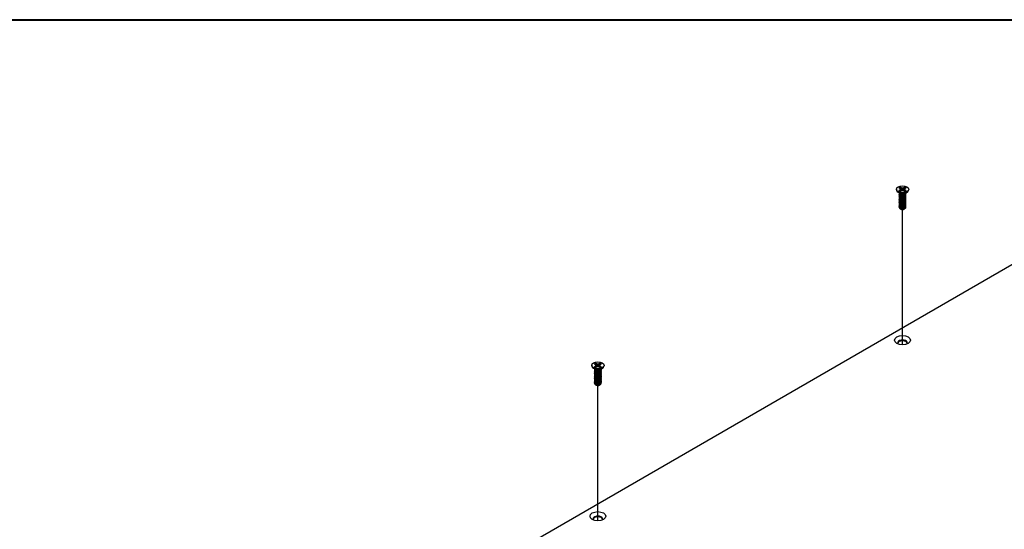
# Model space of a CAD drawing. Header units: millimetres. Extents: x 56 to 1798, y 64 to 1375.
# Tile 66 of 71: x 1148 to 1473, y 1207 to 1375. Entities that reach past the tile are written whole.
import ezdxf

# ---------------------------------------------------------------- set-up
doc = ezdxf.new("R2010")
doc.units = ezdxf.units.MM
doc.header["$LTSCALE"] = 6.666667
for name, color, linetype, lineweight in [('Border (ANSI)', 7, 'Continuous', 40), ('Tweak Trail (ANSI)', 7, 'Continuous', 25), ('Visible (ANSI)', 7, 'Continuous', 25)]:
    doc.layers.add(name, color=color, linetype=linetype, lineweight=lineweight)

# ---------------------------------------------------------------- blocks, each defined once
blk = doc.blocks.new('Borders Default Border')
at = {"layer": 'Border (ANSI)', "flags": 128}
blk.add_lwpolyline([(9.652, 9.652), (9.652, 206.248), (269.748, 206.248), (269.748, 9.652), (9.652, 9.652)], dxfattribs=at)

msp = doc.modelspace()

# ---------------------------------------------------------------- linework, layer by layer
at = {"layer": 'Tweak Trail (ANSI)'}
for p, q in [((1439.6202, 1267.7709), (1439.6202, 1312.3874)), ((1339.0413, 1209.7016), (1339.0413, 1254.3182))]:
    msp.add_line(p, q, dxfattribs=at)
at = {"layer": 'Visible (ANSI)'}
for p, q in [((1437.5896, 1319.0461), (1437.5896, 1318.9316)), ((1438.724, 1317.688), (1438.0188, 1318.2105)), ((1438.4237, 1319.5033), (1438.8196, 1319.2747)), ((1438.8196, 1318.8176), (1438.4237, 1318.589)), ((1438.4837, 1317.6469), (1438.4837, 1317.6987)), ((1438.4837, 1317.2321), (1438.4837, 1317.2839)), ((1438.4837, 1316.8173), (1438.4837, 1316.8692)), ((1438.9198, 1317.4106), (1438.817, 1317.47)), ((1438.8196, 1319.2747), (1438.9835, 1319.0461)), ((1438.9835, 1319.0461), (1438.8196, 1318.8176)), ((1438.8587, 1318.3712), (1438.8196, 1318.8176)), ((1439.2257, 1319.5092), (1438.8298, 1319.7378)), ((1438.8298, 1318.3545), (1439.2257, 1318.5831)), ((1439.0491, 1318.4811), (1438.9835, 1319.0461)), ((1439.1883, 1318.8597), (1439.2257, 1319.5092)), ((1439.6216, 1319.4145), (1439.2257, 1319.5092)), ((1439.2257, 1318.5831), (1439.6216, 1318.6778)), ((1440.0175, 1319.5092), (1439.6216, 1319.4145)), ((1439.6216, 1318.6778), (1439.6216, 1319.4145)), ((1439.6216, 1318.6778), (1440.0175, 1318.5831)), ((1440.4134, 1319.7378), (1440.0175, 1319.5092)), ((1440.0549, 1318.8597), (1440.0175, 1319.5092)), ((1440.0175, 1318.5831), (1440.4134, 1318.3545)), ((1440.1941, 1318.4811), (1440.2597, 1319.0461)), ((1440.2597, 1319.0461), (1440.4236, 1319.2747)), ((1440.4236, 1318.8176), (1440.2597, 1319.0461)), ((1440.3812, 1317.444), (1440.4262, 1317.47)), ((1440.3845, 1318.3712), (1440.4236, 1318.8176)), ((1440.4236, 1319.2747), (1440.8195, 1319.5033)), ((1440.8195, 1318.589), (1440.4236, 1318.8176)), ((1440.5192, 1317.688), (1441.2244, 1318.2105)), ((1440.7595, 1317.8543), (1440.7595, 1317.8661)), ((1440.7595, 1317.4395), (1440.7595, 1317.4913)), ((1440.7595, 1317.0247), (1440.7595, 1317.0766)), ((1440.7595, 1316.6099), (1440.7595, 1316.6618)), ((1441.6536, 1319.0461), (1441.6536, 1318.9316)), ((1438.4837, 1316.4025), (1438.4837, 1316.4544)), ((1438.4837, 1315.9878), (1438.4837, 1316.0396)), ((1438.4837, 1315.573), (1438.4837, 1315.6248)), ((1438.4837, 1315.1582), (1438.4837, 1315.21)), ((1438.4837, 1314.7434), (1438.4837, 1314.7953)), ((1438.4837, 1314.3286), (1438.4837, 1314.3805)), ((1438.4837, 1313.9139), (1438.4837, 1313.9657)), ((1438.4837, 1313.4991), (1438.4837, 1313.5509)), ((1440.7595, 1316.1951), (1440.7595, 1316.247)), ((1440.7595, 1315.7804), (1440.7595, 1315.8322)), ((1440.7595, 1315.3656), (1440.7595, 1315.4174)), ((1440.7595, 1314.9508), (1440.7595, 1315.0027)), ((1440.7595, 1314.536), (1440.7595, 1314.5879)), ((1440.7595, 1314.1212), (1440.7595, 1314.1731)), ((1440.7595, 1313.7065), (1440.7595, 1313.7583)), ((1438.4837, 1313.1355), (1438.4837, 1313.1361)), ((1439.0864, 1312.5154), (1439.0192, 1312.5542)), ((1440.1568, 1312.5154), (1440.2818, 1312.5876)), ((1440.7595, 1313.2917), (1440.7595, 1313.3435)), ((1186.1844, 1127.0651), (1484.7743, 1299.4561)), ((1337.8448, 1261.434), (1338.2407, 1261.2055)), ((1338.6468, 1261.44), (1338.251, 1261.6685)), ((1338.6094, 1260.7905), (1338.6468, 1261.44)), ((1339.0427, 1261.3453), (1338.6468, 1261.44)), ((1339.4386, 1261.44), (1339.0427, 1261.3453)), ((1339.8345, 1261.6685), (1339.4386, 1261.44)), ((1339.4761, 1260.7905), (1339.4386, 1261.44)), ((1339.8448, 1261.2055), (1340.2407, 1261.434)), ((1337.0107, 1260.9769), (1337.0107, 1260.8624)), ((1338.1452, 1259.6188), (1337.4399, 1260.1413)), ((1338.2407, 1260.7483), (1337.8448, 1260.5198)), ((1337.9048, 1259.5776), (1337.9048, 1259.6295)), ((1337.9048, 1259.1629), (1337.9048, 1259.2147)), ((1337.9048, 1258.7481), (1337.9048, 1258.7999)), ((1337.9048, 1258.3333), (1337.9048, 1258.3851)), ((1338.3409, 1259.3414), (1338.2381, 1259.4007)), ((1338.2407, 1261.2055), (1338.4047, 1260.9769)), ((1338.4047, 1260.9769), (1338.2407, 1260.7483)), ((1338.2799, 1260.302), (1338.2407, 1260.7483)), ((1338.251, 1260.2853), (1338.6468, 1260.5139)), ((1338.4702, 1260.4119), (1338.4047, 1260.9769)), ((1338.6468, 1260.5139), (1339.0427, 1260.6085)), ((1339.0427, 1260.6085), (1339.0427, 1261.3453)), ((1339.0427, 1260.6085), (1339.4386, 1260.5139)), ((1339.4386, 1260.5139), (1339.8345, 1260.2853)), ((1339.6153, 1260.4119), (1339.6808, 1260.9769)), ((1339.6808, 1260.9769), (1339.8448, 1261.2055)), ((1339.8448, 1260.7483), (1339.6808, 1260.9769)), ((1339.8023, 1259.3747), (1339.8474, 1259.4007)), ((1339.8056, 1260.302), (1339.8448, 1260.7483)), ((1340.2407, 1260.5198), (1339.8448, 1260.7483)), ((1339.9403, 1259.6188), (1340.6455, 1260.1413)), ((1340.1807, 1259.785), (1340.1807, 1259.7969)), ((1340.1807, 1259.3702), (1340.1807, 1259.4221)), ((1340.1807, 1258.9555), (1340.1807, 1259.0073)), ((1340.1807, 1258.5407), (1340.1807, 1258.5925)), ((1340.1807, 1258.1259), (1340.1807, 1258.1778)), ((1341.0747, 1260.9769), (1341.0747, 1260.8624)), ((1337.9048, 1257.9185), (1337.9048, 1257.9704)), ((1337.9048, 1257.5037), (1337.9048, 1257.5556)), ((1337.9048, 1257.089), (1337.9048, 1257.1408)), ((1337.9048, 1256.6742), (1337.9048, 1256.726)), ((1337.9048, 1256.2594), (1337.9048, 1256.3112)), ((1337.9048, 1255.8446), (1337.9048, 1255.8965)), ((1337.9048, 1255.4298), (1337.9048, 1255.4817)), ((1337.9048, 1255.0663), (1337.9048, 1255.0669)), ((1340.1807, 1257.7111), (1340.1807, 1257.763)), ((1340.1807, 1257.2963), (1340.1807, 1257.3482)), ((1340.1807, 1256.8816), (1340.1807, 1256.9334)), ((1340.1807, 1256.4668), (1340.1807, 1256.5186)), ((1340.1807, 1256.052), (1340.1807, 1256.1039)), ((1340.1807, 1255.6372), (1340.1807, 1255.6891)), ((1340.1807, 1255.2224), (1340.1807, 1255.2743)), ((1338.5075, 1254.4462), (1338.4403, 1254.485)), ((1339.578, 1254.4462), (1339.7029, 1254.5183))]:
    msp.add_line(p, q, dxfattribs=at)
for centre, major_axis in [((1439.6216, 1319.0461), (-2.032, 0)), ((1439.6216, 1269.2725), (2.601, 0)), ((1339.0427, 1260.9769), (-2.032, 0)), ((1339.0427, 1211.2033), (2.601, 0))]:
    msp.add_ellipse(centre, major_axis=major_axis, ratio=0.57735027, dxfattribs=at)
for centre, major_axis, start_param, end_param in [((1439.6216, 1318.9316), (2.032, 0), 3.14159265, 6.28318531), ((1439.6216, 1319.0461), (-1.4359, 0), 5.29642922, 5.69914506), ((1439.6216, 1319.0461), (1.4359, 0), 3.7256329, 4.12834874), ((1439.6216, 1317.9345), (-1.1379, 0), 0.11253944, 3.02905321), ((1439.6216, 1318.9324), (1.3986, 0), 2.15828086, 2.46214233), ((1439.6216, 1318.0918), (-1.1379, 0), 0.66197837, 2.47961428), ((1439.6216, 1318.9324), (1.3986, 0), 0.67945032, 0.98331179), ((1439.6216, 1319.0461), (-1.4359, 0), 3.7256329, 4.12834874), ((1439.6216, 1319.0461), (1.4359, 0), 5.29642922, 5.69914506), ((1439.6216, 1313.1355), (-1.1379, 0), 0, 0.78539816), ((1439.6216, 1312.8244), (-0.7569, 0), 0.78539816, 2.35619449), ((1439.6216, 1268.3564), (1.6256, 0), 5.96691699, 9.74104627), ((1439.6216, 1268.0945), (1.6256, 0), 0.13995372, 3.00163893), ((1339.0427, 1260.9769), (-1.4359, 0), 5.29642922, 5.69914506), ((1339.0427, 1260.8632), (1.3986, 0), 2.15828086, 2.46214233), ((1339.0427, 1260.8632), (1.3986, 0), 0.67945032, 0.98331179), ((1339.0427, 1260.9769), (-1.4359, 0), 3.7256329, 4.12834874), ((1339.0427, 1260.8624), (2.032, 0), 3.14159267, 6.28318531), ((1339.0427, 1260.9769), (1.4359, 0), 3.7256329, 4.12834874), ((1339.0427, 1259.8653), (-1.1379, 0), 0.11253944, 3.02905321), ((1339.0427, 1260.0226), (-1.1379, 0), 0.66197837, 2.47961428), ((1339.0427, 1260.9769), (1.4359, 0), 5.29642922, 5.69914506), ((1339.0427, 1255.0663), (-1.1379, 0), 0, 0.78539816), ((1339.0427, 1254.7552), (-0.7569, 0), 0.78539816, 2.35619449), ((1339.0427, 1210.2872), (1.6256, 0), 5.96691699, 9.74104627), ((1339.0427, 1210.0253), (1.6256, 0), 0.13995372, 3.00163893)]:
    msp.add_ellipse(centre, major_axis=major_axis, ratio=0.57735027, start_param=start_param, end_param=end_param, dxfattribs=at)
for points, weights, knots in [([(1438.5388, 1317.4646), (1438.4355, 1317.3003), (1438.5225, 1317.1306), (1438.6925, 1316.7988), (1439.3271, 1316.7352), (1439.9617, 1316.6715), (1440.4262, 1316.9743)], [0.933615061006, 0.926660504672, 1, 0.866025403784, 1, 0.866025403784, 1], [0.7234644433, 0.7234644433, 0.7234644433, 0.7291666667, 0.7291666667, 0.7395833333, 0.7395833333, 0.75, 0.75, 0.75]), ([(1438.5388, 1317.0498), (1438.4355, 1316.8856), (1438.5225, 1316.7158), (1438.6925, 1316.384), (1439.3271, 1316.3204), (1439.9617, 1316.2568), (1440.4262, 1316.5595)], [0.933615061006, 0.926660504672, 1, 0.866025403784, 1, 0.866025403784, 1], [0.6609644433, 0.6609644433, 0.6609644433, 0.6666666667, 0.6666666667, 0.6770833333, 0.6770833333, 0.6875, 0.6875, 0.6875]), ([(1438.5388, 1316.635), (1438.4355, 1316.4708), (1438.5225, 1316.301), (1438.6925, 1315.9692), (1439.3271, 1315.9056), (1439.9617, 1315.842), (1440.4262, 1316.1448)], [0.933615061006, 0.926660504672, 1, 0.866025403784, 1, 0.866025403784, 1], [0.5984644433, 0.5984644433, 0.5984644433, 0.6041666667, 0.6041666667, 0.6145833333, 0.6145833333, 0.625, 0.625, 0.625]), ([(1438.5043, 1317.8101), (1438.4547, 1317.6776), (1438.5225, 1317.5454), (1438.6925, 1317.2135), (1439.3271, 1317.1499), (1439.9617, 1317.0863), (1440.4262, 1317.3891)], [0.934199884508, 0.941930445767, 1, 0.866025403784, 1, 0.866025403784, 1], [0.7871516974, 0.7871516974, 0.7871516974, 0.7916666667, 0.7916666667, 0.8020833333, 0.8020833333, 0.8125, 0.8125, 0.8125]), ([(1438.4837, 1317.6469), (1438.4837, 1317.5692), (1438.5225, 1317.4935), (1438.6925, 1317.1617), (1439.3271, 1317.0981), (1439.9617, 1317.0345), (1440.4262, 1317.3373)], [0.949184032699, 0.965925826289, 1, 0.866025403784, 1, 0.866025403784, 1], [0.7265173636, 0.7265173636, 0.7265173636, 0.7291666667, 0.7291666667, 0.7395833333, 0.7395833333, 0.75, 0.75, 0.75]), ([(1438.4837, 1317.2321), (1438.4837, 1317.1544), (1438.5225, 1317.0787), (1438.6925, 1316.7469), (1439.3271, 1316.6833), (1439.9617, 1316.6197), (1440.4262, 1316.9225)], [0.949184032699, 0.965925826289, 1, 0.866025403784, 1, 0.866025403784, 1], [0.6640173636, 0.6640173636, 0.6640173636, 0.6666666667, 0.6666666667, 0.6770833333, 0.6770833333, 0.6875, 0.6875, 0.6875]), ([(1438.4837, 1316.8173), (1438.4837, 1316.7396), (1438.5225, 1316.6639), (1438.6925, 1316.3321), (1439.3271, 1316.2685), (1439.9617, 1316.2049), (1440.4262, 1316.5077)], [0.949184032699, 0.965925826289, 1, 0.866025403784, 1, 0.866025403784, 1], [0.6015173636, 0.6015173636, 0.6015173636, 0.6041666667, 0.6041666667, 0.6145833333, 0.6145833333, 0.625, 0.625, 0.625]), ([(1439.2282, 1317.1106), (1439.3172, 1317.0899), (1439.416, 1317.0824), (1439.6117, 1317.0673), (1439.8087, 1317.1125)], [0.949876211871, 0.966622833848, 1, 0.936018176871, 0.933147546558], [0.73698822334, 0.73698822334, 0.73698822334, 0.73958333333, 0.73958333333, 0.74455798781, 0.74455798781, 0.74455798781]), ([(1439.2282, 1316.6958), (1439.3172, 1316.6752), (1439.416, 1316.6676), (1439.6117, 1316.6526), (1439.8087, 1316.6978)], [0.94987621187, 0.966622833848, 1, 0.936018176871, 0.933147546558], [0.67448822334, 0.67448822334, 0.67448822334, 0.67708333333, 0.67708333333, 0.68205798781, 0.68205798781, 0.68205798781]), ([(1438.5388, 1316.2202), (1438.4355, 1316.056), (1438.5225, 1315.8862), (1438.6925, 1315.5544), (1439.3271, 1315.4908), (1439.9617, 1315.4272), (1440.4262, 1315.73)], [0.933615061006, 0.926660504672, 1, 0.866025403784, 1, 0.866025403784, 1], [0.5359644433, 0.5359644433, 0.5359644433, 0.5416666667, 0.5416666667, 0.5520833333, 0.5520833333, 0.5625, 0.5625, 0.5625]), ([(1438.5388, 1315.8055), (1438.4355, 1315.6412), (1438.5225, 1315.4715), (1438.6925, 1315.1396), (1439.3271, 1315.076), (1439.9617, 1315.0124), (1440.4262, 1315.3152)], [0.933615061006, 0.926660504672, 1, 0.866025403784, 1, 0.866025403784, 1], [0.4734644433, 0.4734644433, 0.4734644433, 0.4791666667, 0.4791666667, 0.4895833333, 0.4895833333, 0.5, 0.5, 0.5]), ([(1438.5388, 1315.3907), (1438.4355, 1315.2264), (1438.5225, 1315.0567), (1438.6925, 1314.7249), (1439.3271, 1314.6613), (1439.9617, 1314.5976), (1440.4262, 1314.9004)], [0.933615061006, 0.926660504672, 1, 0.866025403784, 1, 0.866025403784, 1], [0.4109644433, 0.4109644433, 0.4109644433, 0.4166666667, 0.4166666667, 0.4270833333, 0.4270833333, 0.4375, 0.4375, 0.4375]), ([(1438.5388, 1314.9759), (1438.4355, 1314.8117), (1438.5225, 1314.6419), (1438.6925, 1314.3101), (1439.3271, 1314.2465), (1439.9617, 1314.1829), (1440.4262, 1314.4856)], [0.933615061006, 0.926660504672, 1, 0.866025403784, 1, 0.866025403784, 1], [0.3484644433, 0.3484644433, 0.3484644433, 0.3541666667, 0.3541666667, 0.3645833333, 0.3645833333, 0.375, 0.375, 0.375]), ([(1438.5388, 1314.5611), (1438.4355, 1314.3969), (1438.5225, 1314.2271), (1438.6925, 1313.8953), (1439.3271, 1313.8317), (1439.9617, 1313.7681), (1440.4262, 1314.0709)], [0.933615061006, 0.926660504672, 1, 0.866025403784, 1, 0.866025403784, 1], [0.2859644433, 0.2859644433, 0.2859644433, 0.2916666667, 0.2916666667, 0.3020833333, 0.3020833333, 0.3125, 0.3125, 0.3125]), ([(1438.5388, 1314.1463), (1438.4355, 1313.9821), (1438.5225, 1313.8123), (1438.6925, 1313.4805), (1439.3271, 1313.4169), (1439.9617, 1313.3533), (1440.4262, 1313.6561)], [0.933615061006, 0.926660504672, 1, 0.866025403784, 1, 0.866025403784, 1], [0.2234644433, 0.2234644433, 0.2234644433, 0.2291666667, 0.2291666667, 0.2395833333, 0.2395833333, 0.25, 0.25, 0.25]), ([(1438.5388, 1313.7316), (1438.4355, 1313.5673), (1438.5225, 1313.3976), (1438.6925, 1313.0657), (1439.3271, 1313.0021), (1439.9617, 1312.9385), (1440.4262, 1313.2413)], [0.933615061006, 0.926660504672, 1, 0.866025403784, 1, 0.866025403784, 1], [0.1609644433, 0.1609644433, 0.1609644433, 0.1666666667, 0.1666666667, 0.1770833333, 0.1770833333, 0.1875, 0.1875, 0.1875]), ([(1438.4837, 1316.4025), (1438.4837, 1316.3248), (1438.5225, 1316.2492), (1438.6925, 1315.9174), (1439.3271, 1315.8537), (1439.9617, 1315.7901), (1440.4262, 1316.0929)], [0.949184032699, 0.965925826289, 1, 0.866025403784, 1, 0.866025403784, 1], [0.5390173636, 0.5390173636, 0.5390173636, 0.5416666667, 0.5416666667, 0.5520833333, 0.5520833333, 0.5625, 0.5625, 0.5625]), ([(1438.4837, 1315.9878), (1438.4837, 1315.9101), (1438.5225, 1315.8344), (1438.6925, 1315.5026), (1439.3271, 1315.439), (1439.9617, 1315.3754), (1440.4262, 1315.6781)], [0.949184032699, 0.965925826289, 1, 0.866025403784, 1, 0.866025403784, 1], [0.4765173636, 0.4765173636, 0.4765173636, 0.4791666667, 0.4791666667, 0.4895833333, 0.4895833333, 0.5, 0.5, 0.5]), ([(1438.4837, 1315.573), (1438.4837, 1315.4953), (1438.5225, 1315.4196), (1438.6925, 1315.0878), (1439.3271, 1315.0242), (1439.9617, 1314.9606), (1440.4262, 1315.2634)], [0.949184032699, 0.965925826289, 1, 0.866025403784, 1, 0.866025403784, 1], [0.4140173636, 0.4140173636, 0.4140173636, 0.4166666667, 0.4166666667, 0.4270833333, 0.4270833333, 0.4375, 0.4375, 0.4375]), ([(1438.4837, 1315.1582), (1438.4837, 1315.0805), (1438.5225, 1315.0048), (1438.6925, 1314.673), (1439.3271, 1314.6094), (1439.9617, 1314.5458), (1440.4262, 1314.8486)], [0.949184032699, 0.965925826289, 1, 0.866025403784, 1, 0.866025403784, 1], [0.3515173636, 0.3515173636, 0.3515173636, 0.3541666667, 0.3541666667, 0.3645833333, 0.3645833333, 0.375, 0.375, 0.375]), ([(1438.4837, 1314.7434), (1438.4837, 1314.6657), (1438.5225, 1314.59), (1438.6925, 1314.2582), (1439.3271, 1314.1946), (1439.9617, 1314.131), (1440.4262, 1314.4338)], [0.949184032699, 0.965925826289, 1, 0.866025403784, 1, 0.866025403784, 1], [0.2890173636, 0.2890173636, 0.2890173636, 0.2916666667, 0.2916666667, 0.3020833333, 0.3020833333, 0.3125, 0.3125, 0.3125]), ([(1438.4837, 1314.3286), (1438.4837, 1314.2509), (1438.5225, 1314.1753), (1438.6925, 1313.8435), (1439.3271, 1313.7798), (1439.9617, 1313.7162), (1440.4262, 1314.019)], [0.949184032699, 0.965925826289, 1, 0.866025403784, 1, 0.866025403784, 1], [0.2265173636, 0.2265173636, 0.2265173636, 0.2291666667, 0.2291666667, 0.2395833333, 0.2395833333, 0.25, 0.25, 0.25]), ([(1438.4837, 1313.9139), (1438.4837, 1313.8362), (1438.5225, 1313.7605), (1438.6925, 1313.4287), (1439.3271, 1313.3651), (1439.9617, 1313.3015), (1440.4262, 1313.6042)], [0.949184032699, 0.965925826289, 1, 0.866025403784, 1, 0.866025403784, 1], [0.1640173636, 0.1640173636, 0.1640173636, 0.1666666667, 0.1666666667, 0.1770833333, 0.1770833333, 0.1875, 0.1875, 0.1875]), ([(1438.4837, 1313.4991), (1438.4837, 1313.4214), (1438.5225, 1313.3457), (1438.6925, 1313.0139), (1439.3271, 1312.9503), (1439.9617, 1312.8867), (1440.4262, 1313.1895)], [0.949184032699, 0.965925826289, 1, 0.866025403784, 1, 0.866025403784, 1], [0.1015173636, 0.1015173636, 0.1015173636, 0.1041666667, 0.1041666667, 0.1145833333, 0.1145833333, 0.125, 0.125, 0.125]), ([(1439.2282, 1316.281), (1439.3172, 1316.2604), (1439.416, 1316.2528), (1439.6117, 1316.2378), (1439.8087, 1316.283)], [0.949876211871, 0.966622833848, 1, 0.936018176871, 0.933147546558], [0.61198822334, 0.61198822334, 0.61198822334, 0.61458333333, 0.61458333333, 0.61955798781, 0.61955798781, 0.61955798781]), ([(1439.2282, 1315.8663), (1439.3172, 1315.8456), (1439.416, 1315.838), (1439.6117, 1315.823), (1439.8087, 1315.8682)], [0.94987621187, 0.966622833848, 1, 0.936018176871, 0.933147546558], [0.54948822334, 0.54948822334, 0.54948822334, 0.55208333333, 0.55208333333, 0.55705798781, 0.55705798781, 0.55705798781]), ([(1439.2282, 1315.4515), (1439.3172, 1315.4308), (1439.416, 1315.4232), (1439.6117, 1315.4082), (1439.8087, 1315.4534)], [0.949876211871, 0.966622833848, 1, 0.936018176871, 0.933147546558], [0.48698822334, 0.48698822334, 0.48698822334, 0.48958333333, 0.48958333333, 0.49455798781, 0.49455798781, 0.49455798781]), ([(1439.2282, 1315.0367), (1439.3172, 1315.016), (1439.416, 1315.0085), (1439.6117, 1314.9934), (1439.8087, 1315.0386)], [0.94987621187, 0.966622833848, 1, 0.936018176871, 0.933147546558], [0.42448822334, 0.42448822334, 0.42448822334, 0.42708333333, 0.42708333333, 0.43205798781, 0.43205798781, 0.43205798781]), ([(1439.2282, 1314.6219), (1439.3172, 1314.6013), (1439.416, 1314.5937), (1439.6117, 1314.5787), (1439.8087, 1314.6239)], [0.949876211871, 0.966622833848, 1, 0.936018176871, 0.933147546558], [0.36198822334, 0.36198822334, 0.36198822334, 0.36458333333, 0.36458333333, 0.36955798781, 0.36955798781, 0.36955798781]), ([(1439.2282, 1314.2071), (1439.3172, 1314.1865), (1439.416, 1314.1789), (1439.6117, 1314.1639), (1439.8087, 1314.2091)], [0.94987621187, 0.966622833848, 1, 0.936018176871, 0.933147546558], [0.29948822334, 0.29948822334, 0.29948822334, 0.30208333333, 0.30208333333, 0.30705798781, 0.30705798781, 0.30705798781]), ([(1439.2282, 1313.7924), (1439.3172, 1313.7717), (1439.416, 1313.7641), (1439.6117, 1313.7491), (1439.8087, 1313.7943)], [0.949876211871, 0.966622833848, 1, 0.936018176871, 0.933147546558], [0.23698822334, 0.23698822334, 0.23698822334, 0.23958333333, 0.23958333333, 0.24455798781, 0.24455798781, 0.24455798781]), ([(1439.2282, 1313.3776), (1439.3172, 1313.3569), (1439.416, 1313.3493), (1439.6117, 1313.3343), (1439.8087, 1313.3795)], [0.949876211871, 0.966622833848, 1, 0.936018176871, 0.933147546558], [0.17448822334, 0.17448822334, 0.17448822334, 0.17708333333, 0.17708333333, 0.18205798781, 0.18205798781, 0.18205798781]), ([(1438.4837, 1313.1415), (1438.4823, 1313.0611), (1438.5225, 1312.9828), (1438.6925, 1312.651), (1439.3271, 1312.5874), (1439.9617, 1312.5237), (1440.4262, 1312.8265)], [0.948065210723, 0.96476686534, 1, 0.866025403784, 1, 0.866025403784, 1], [0.1014272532, 0.1014272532, 0.1014272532, 0.1041666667, 0.1041666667, 0.1145833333, 0.1145833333, 0.125, 0.125, 0.125]), ([(1438.817, 1312.671), (1439.0326, 1312.565), (1439.3271, 1312.5355), (1439.9617, 1312.4719), (1440.4262, 1312.7747)], [0.933012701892, 0.933012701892, 1, 0.866025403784, 1], [0.046875, 0.046875, 0.046875, 0.0520833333, 0.0520833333, 0.0625, 0.0625, 0.0625]), ([(1439.2282, 1312.9628), (1439.3172, 1312.9421), (1439.416, 1312.9346), (1439.6117, 1312.9195), (1439.8087, 1312.9647)], [0.94987621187, 0.966622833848, 1, 0.936018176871, 0.933147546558], [0.11198822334, 0.11198822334, 0.11198822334, 0.11458333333, 0.11458333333, 0.11955798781, 0.11955798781, 0.11955798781]), ([(1439.2282, 1312.548), (1439.3172, 1312.5274), (1439.416, 1312.5198), (1439.6117, 1312.5048), (1439.8087, 1312.5499)], [0.94987621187, 0.966622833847, 1, 0.936018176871, 0.933147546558], [0.04948822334, 0.04948822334, 0.04948822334, 0.05208333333, 0.05208333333, 0.05705798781, 0.05705798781, 0.05705798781]), ([(1337.9254, 1259.7409), (1337.8758, 1259.6084), (1337.9436, 1259.4761), (1338.1136, 1259.1443), (1338.7482, 1259.0807), (1339.3828, 1259.0171), (1339.8474, 1259.3199)], [0.934199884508, 0.941930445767, 1, 0.866025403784, 1, 0.866025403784, 1], [0.7871516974, 0.7871516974, 0.7871516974, 0.7916666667, 0.7916666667, 0.8020833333, 0.8020833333, 0.8125, 0.8125, 0.8125]), ([(1337.9048, 1259.5776), (1337.9048, 1259.4999), (1337.9436, 1259.4243), (1338.1136, 1259.0925), (1338.7482, 1259.0288), (1339.3828, 1258.9652), (1339.8474, 1259.268)], [0.949184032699, 0.965925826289, 1, 0.866025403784, 1, 0.866025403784, 1], [0.7265173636, 0.7265173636, 0.7265173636, 0.7291666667, 0.7291666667, 0.7395833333, 0.7395833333, 0.75, 0.75, 0.75]), ([(1337.96, 1259.3954), (1337.8566, 1259.2311), (1337.9436, 1259.0613), (1338.1136, 1258.7295), (1338.7482, 1258.6659), (1339.3828, 1258.6023), (1339.8474, 1258.9051)], [0.933615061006, 0.926660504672, 1, 0.866025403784, 1, 0.866025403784, 1], [0.7234644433, 0.7234644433, 0.7234644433, 0.7291666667, 0.7291666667, 0.7395833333, 0.7395833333, 0.75, 0.75, 0.75]), ([(1337.9048, 1259.1629), (1337.9048, 1259.0852), (1337.9436, 1259.0095), (1338.1136, 1258.6777), (1338.7482, 1258.6141), (1339.3828, 1258.5505), (1339.8474, 1258.8532)], [0.949184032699, 0.965925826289, 1, 0.866025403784, 1, 0.866025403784, 1], [0.6640173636, 0.6640173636, 0.6640173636, 0.6666666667, 0.6666666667, 0.6770833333, 0.6770833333, 0.6875, 0.6875, 0.6875]), ([(1337.96, 1258.9806), (1337.8566, 1258.8163), (1337.9436, 1258.6466), (1338.1136, 1258.3147), (1338.7482, 1258.2511), (1339.3828, 1258.1875), (1339.8474, 1258.4903)], [0.933615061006, 0.926660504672, 1, 0.866025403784, 1, 0.866025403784, 1], [0.6609644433, 0.6609644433, 0.6609644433, 0.6666666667, 0.6666666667, 0.6770833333, 0.6770833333, 0.6875, 0.6875, 0.6875]), ([(1337.9048, 1258.7481), (1337.9048, 1258.6704), (1337.9436, 1258.5947), (1338.1136, 1258.2629), (1338.7482, 1258.1993), (1339.3828, 1258.1357), (1339.8474, 1258.4385)], [0.949184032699, 0.965925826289, 1, 0.866025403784, 1, 0.866025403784, 1], [0.6015173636, 0.6015173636, 0.6015173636, 0.6041666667, 0.6041666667, 0.6145833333, 0.6145833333, 0.625, 0.625, 0.625]), ([(1337.96, 1258.5658), (1337.8566, 1258.4015), (1337.9436, 1258.2318), (1338.1136, 1257.9), (1338.7482, 1257.8364), (1339.3828, 1257.7727), (1339.8474, 1258.0755)], [0.933615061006, 0.926660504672, 1, 0.866025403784, 1, 0.866025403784, 1], [0.5984644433, 0.5984644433, 0.5984644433, 0.6041666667, 0.6041666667, 0.6145833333, 0.6145833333, 0.625, 0.625, 0.625]), ([(1337.9048, 1258.3333), (1337.9048, 1258.2556), (1337.9436, 1258.1799), (1338.1136, 1257.8481), (1338.7482, 1257.7845), (1339.3828, 1257.7209), (1339.8474, 1258.0237)], [0.949184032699, 0.965925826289, 1, 0.866025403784, 1, 0.866025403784, 1], [0.5390173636, 0.5390173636, 0.5390173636, 0.5416666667, 0.5416666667, 0.5520833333, 0.5520833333, 0.5625, 0.5625, 0.5625]), ([(1337.96, 1258.151), (1337.8566, 1257.9868), (1337.9436, 1257.817), (1338.1136, 1257.4852), (1338.7482, 1257.4216), (1339.3828, 1257.358), (1339.8474, 1257.6607)], [0.933615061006, 0.926660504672, 1, 0.866025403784, 1, 0.866025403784, 1], [0.5359644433, 0.5359644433, 0.5359644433, 0.5416666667, 0.5416666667, 0.5520833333, 0.5520833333, 0.5625, 0.5625, 0.5625]), ([(1338.6494, 1259.0414), (1338.7383, 1259.0207), (1338.8372, 1259.0131), (1339.0329, 1258.9981), (1339.2298, 1259.0433)], [0.949876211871, 0.966622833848, 1, 0.936018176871, 0.933147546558], [0.73698822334, 0.73698822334, 0.73698822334, 0.73958333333, 0.73958333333, 0.74455798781, 0.74455798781, 0.74455798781]), ([(1338.6494, 1258.6266), (1338.7383, 1258.6059), (1338.8372, 1258.5983), (1339.0329, 1258.5833), (1339.2298, 1258.6285)], [0.94987621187, 0.966622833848, 1, 0.936018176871, 0.933147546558], [0.67448822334, 0.67448822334, 0.67448822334, 0.67708333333, 0.67708333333, 0.68205798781, 0.68205798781, 0.68205798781]), ([(1338.6494, 1258.2118), (1338.7383, 1258.1911), (1338.8372, 1258.1836), (1339.0329, 1258.1686), (1339.2298, 1258.2137)], [0.949876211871, 0.966622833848, 1, 0.936018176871, 0.933147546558], [0.61198822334, 0.61198822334, 0.61198822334, 0.61458333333, 0.61458333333, 0.61955798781, 0.61955798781, 0.61955798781]), ([(1337.9048, 1257.9185), (1337.9048, 1257.8408), (1337.9436, 1257.7652), (1338.1136, 1257.4333), (1338.7482, 1257.3697), (1339.3828, 1257.3061), (1339.8474, 1257.6089)], [0.949184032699, 0.965925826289, 1, 0.866025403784, 1, 0.866025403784, 1], [0.4765173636, 0.4765173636, 0.4765173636, 0.4791666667, 0.4791666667, 0.4895833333, 0.4895833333, 0.5, 0.5, 0.5]), ([(1337.96, 1257.7362), (1337.8566, 1257.572), (1337.9436, 1257.4022), (1338.1136, 1257.0704), (1338.7482, 1257.0068), (1339.3828, 1256.9432), (1339.8474, 1257.246)], [0.933615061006, 0.926660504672, 1, 0.866025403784, 1, 0.866025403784, 1], [0.4734644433, 0.4734644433, 0.4734644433, 0.4791666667, 0.4791666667, 0.4895833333, 0.4895833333, 0.5, 0.5, 0.5]), ([(1337.9048, 1257.5037), (1337.9048, 1257.426), (1337.9436, 1257.3504), (1338.1136, 1257.0186), (1338.7482, 1256.9549), (1339.3828, 1256.8913), (1339.8474, 1257.1941)], [0.949184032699, 0.965925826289, 1, 0.866025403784, 1, 0.866025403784, 1], [0.4140173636, 0.4140173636, 0.4140173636, 0.4166666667, 0.4166666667, 0.4270833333, 0.4270833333, 0.4375, 0.4375, 0.4375]), ([(1337.96, 1257.3214), (1337.8566, 1257.1572), (1337.9436, 1256.9874), (1338.1136, 1256.6556), (1338.7482, 1256.592), (1339.3828, 1256.5284), (1339.8474, 1256.8312)], [0.933615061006, 0.926660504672, 1, 0.866025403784, 1, 0.866025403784, 1], [0.4109644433, 0.4109644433, 0.4109644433, 0.4166666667, 0.4166666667, 0.4270833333, 0.4270833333, 0.4375, 0.4375, 0.4375]), ([(1337.9048, 1257.089), (1337.9048, 1257.0113), (1337.9436, 1256.9356), (1338.1136, 1256.6038), (1338.7482, 1256.5402), (1339.3828, 1256.4766), (1339.8474, 1256.7793)], [0.949184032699, 0.965925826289, 1, 0.866025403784, 1, 0.866025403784, 1], [0.3515173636, 0.3515173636, 0.3515173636, 0.3541666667, 0.3541666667, 0.3645833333, 0.3645833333, 0.375, 0.375, 0.375]), ([(1337.96, 1256.9067), (1337.8566, 1256.7424), (1337.9436, 1256.5727), (1338.1136, 1256.2408), (1338.7482, 1256.1772), (1339.3828, 1256.1136), (1339.8474, 1256.4164)], [0.933615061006, 0.926660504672, 1, 0.866025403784, 1, 0.866025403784, 1], [0.3484644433, 0.3484644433, 0.3484644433, 0.3541666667, 0.3541666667, 0.3645833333, 0.3645833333, 0.375, 0.375, 0.375]), ([(1337.9048, 1256.6742), (1337.9048, 1256.5965), (1337.9436, 1256.5208), (1338.1136, 1256.189), (1338.7482, 1256.1254), (1339.3828, 1256.0618), (1339.8474, 1256.3646)], [0.949184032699, 0.965925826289, 1, 0.866025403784, 1, 0.866025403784, 1], [0.2890173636, 0.2890173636, 0.2890173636, 0.2916666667, 0.2916666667, 0.3020833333, 0.3020833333, 0.3125, 0.3125, 0.3125]), ([(1337.96, 1256.4919), (1337.8566, 1256.3276), (1337.9436, 1256.1579), (1338.1136, 1255.8261), (1338.7482, 1255.7625), (1339.3828, 1255.6988), (1339.8474, 1256.0016)], [0.933615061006, 0.926660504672, 1, 0.866025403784, 1, 0.866025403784, 1], [0.2859644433, 0.2859644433, 0.2859644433, 0.2916666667, 0.2916666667, 0.3020833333, 0.3020833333, 0.3125, 0.3125, 0.3125]), ([(1337.9048, 1256.2594), (1337.9048, 1256.1817), (1337.9436, 1256.106), (1338.1136, 1255.7742), (1338.7482, 1255.7106), (1339.3828, 1255.647), (1339.8474, 1255.9498)], [0.949184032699, 0.965925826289, 1, 0.866025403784, 1, 0.866025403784, 1], [0.2265173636, 0.2265173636, 0.2265173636, 0.2291666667, 0.2291666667, 0.2395833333, 0.2395833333, 0.25, 0.25, 0.25]), ([(1337.96, 1256.0771), (1337.8566, 1255.9129), (1337.9436, 1255.7431), (1338.1136, 1255.4113), (1338.7482, 1255.3477), (1339.3828, 1255.2841), (1339.8474, 1255.5868)], [0.933615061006, 0.926660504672, 1, 0.866025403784, 1, 0.866025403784, 1], [0.2234644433, 0.2234644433, 0.2234644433, 0.2291666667, 0.2291666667, 0.2395833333, 0.2395833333, 0.25, 0.25, 0.25]), ([(1337.9048, 1255.8446), (1337.9048, 1255.7669), (1337.9436, 1255.6913), (1338.1136, 1255.3594), (1338.7482, 1255.2958), (1339.3828, 1255.2322), (1339.8474, 1255.535)], [0.949184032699, 0.965925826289, 1, 0.866025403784, 1, 0.866025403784, 1], [0.1640173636, 0.1640173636, 0.1640173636, 0.1666666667, 0.1666666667, 0.1770833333, 0.1770833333, 0.1875, 0.1875, 0.1875]), ([(1337.96, 1255.6623), (1337.8566, 1255.4981), (1337.9436, 1255.3283), (1338.1136, 1254.9965), (1338.7482, 1254.9329), (1339.3828, 1254.8693), (1339.8474, 1255.1721)], [0.933615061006, 0.926660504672, 1, 0.866025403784, 1, 0.866025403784, 1], [0.1609644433, 0.1609644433, 0.1609644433, 0.1666666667, 0.1666666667, 0.1770833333, 0.1770833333, 0.1875, 0.1875, 0.1875]), ([(1337.9048, 1255.4298), (1337.9048, 1255.3521), (1337.9436, 1255.2765), (1338.1136, 1254.9447), (1338.7482, 1254.881), (1339.3828, 1254.8174), (1339.8474, 1255.1202)], [0.949184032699, 0.965925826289, 1, 0.866025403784, 1, 0.866025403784, 1], [0.1015173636, 0.1015173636, 0.1015173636, 0.1041666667, 0.1041666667, 0.1145833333, 0.1145833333, 0.125, 0.125, 0.125]), ([(1337.9049, 1255.0723), (1337.9034, 1254.9919), (1337.9436, 1254.9135), (1338.1136, 1254.5817), (1338.7482, 1254.5181), (1339.3828, 1254.4545), (1339.8474, 1254.7573)], [0.948065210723, 0.96476686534, 1, 0.866025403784, 1, 0.866025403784, 1], [0.1014272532, 0.1014272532, 0.1014272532, 0.1041666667, 0.1041666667, 0.1145833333, 0.1145833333, 0.125, 0.125, 0.125]), ([(1338.6494, 1257.797), (1338.7383, 1257.7764), (1338.8372, 1257.7688), (1339.0329, 1257.7538), (1339.2298, 1257.799)], [0.94987621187, 0.966622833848, 1, 0.936018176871, 0.933147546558], [0.54948822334, 0.54948822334, 0.54948822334, 0.55208333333, 0.55208333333, 0.55705798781, 0.55705798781, 0.55705798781]), ([(1338.6494, 1257.3822), (1338.7383, 1257.3616), (1338.8372, 1257.354), (1339.0329, 1257.339), (1339.2298, 1257.3842)], [0.949876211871, 0.966622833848, 1, 0.936018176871, 0.933147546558], [0.48698822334, 0.48698822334, 0.48698822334, 0.48958333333, 0.48958333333, 0.49455798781, 0.49455798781, 0.49455798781]), ([(1338.6494, 1256.9675), (1338.7383, 1256.9468), (1338.8372, 1256.9392), (1339.0329, 1256.9242), (1339.2298, 1256.9694)], [0.94987621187, 0.966622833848, 1, 0.936018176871, 0.933147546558], [0.42448822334, 0.42448822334, 0.42448822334, 0.42708333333, 0.42708333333, 0.43205798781, 0.43205798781, 0.43205798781]), ([(1338.6494, 1256.5527), (1338.7383, 1256.532), (1338.8372, 1256.5244), (1339.0329, 1256.5094), (1339.2298, 1256.5546)], [0.949876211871, 0.966622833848, 1, 0.936018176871, 0.933147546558], [0.36198822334, 0.36198822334, 0.36198822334, 0.36458333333, 0.36458333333, 0.36955798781, 0.36955798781, 0.36955798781]), ([(1338.6494, 1256.1379), (1338.7383, 1256.1172), (1338.8372, 1256.1097), (1339.0329, 1256.0947), (1339.2298, 1256.1398)], [0.94987621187, 0.966622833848, 1, 0.936018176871, 0.933147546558], [0.29948822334, 0.29948822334, 0.29948822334, 0.30208333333, 0.30208333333, 0.30705798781, 0.30705798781, 0.30705798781]), ([(1338.6494, 1255.7231), (1338.7383, 1255.7025), (1338.8372, 1255.6949), (1339.0329, 1255.6799), (1339.2298, 1255.7251)], [0.949876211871, 0.966622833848, 1, 0.936018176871, 0.933147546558], [0.23698822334, 0.23698822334, 0.23698822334, 0.23958333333, 0.23958333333, 0.24455798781, 0.24455798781, 0.24455798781]), ([(1338.6494, 1255.3083), (1338.7383, 1255.2877), (1338.8372, 1255.2801), (1339.0329, 1255.2651), (1339.2298, 1255.3103)], [0.949876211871, 0.966622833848, 1, 0.936018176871, 0.933147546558], [0.17448822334, 0.17448822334, 0.17448822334, 0.17708333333, 0.17708333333, 0.18205798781, 0.18205798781, 0.18205798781]), ([(1338.6494, 1254.8936), (1338.7383, 1254.8729), (1338.8372, 1254.8653), (1339.0329, 1254.8503), (1339.2298, 1254.8955)], [0.94987621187, 0.966622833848, 1, 0.936018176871, 0.933147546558], [0.11198822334, 0.11198822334, 0.11198822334, 0.11458333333, 0.11458333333, 0.11955798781, 0.11955798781, 0.11955798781]), ([(1338.2381, 1254.6017), (1338.4537, 1254.4958), (1338.7482, 1254.4663), (1339.3828, 1254.4027), (1339.8474, 1254.7054)], [0.933012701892, 0.933012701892, 1, 0.866025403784, 1], [0.046875, 0.046875, 0.046875, 0.0520833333, 0.0520833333, 0.0625, 0.0625, 0.0625]), ([(1338.6494, 1254.4788), (1338.7383, 1254.4581), (1338.8372, 1254.4505), (1339.0329, 1254.4355), (1339.2298, 1254.4807)], [0.94987621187, 0.966622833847, 1, 0.936018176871, 0.933147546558], [0.04948822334, 0.04948822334, 0.04948822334, 0.05208333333, 0.05208333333, 0.05705798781, 0.05705798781, 0.05705798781])]:
    msp.add_rational_spline(points, weights, degree=2, knots=knots, dxfattribs=at)
for points, weights in [([(1438.8464, 1319.6045), (1438.8382, 1319.6703), (1438.8298, 1319.7378)], [1.01218915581, 1.01172679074, 1.01110160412]), ([(1438.8464, 1319.6045), (1439.0583, 1319.1418), (1439.1883, 1318.8597)], [1.53696783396, 1.9683578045, 2.37346205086]), ([(1439.1883, 1318.8597), (1439.3058, 1318.7197), (1439.3972, 1318.6241)], [2.07391766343, 2.27571812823, 2.43161931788]), ([(1439.846, 1318.6241), (1439.9374, 1318.7197), (1440.0549, 1318.8597)], [2.43161931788, 2.27571812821, 2.07391766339]), ([(1440.0549, 1318.8597), (1440.1849, 1319.1418), (1440.3968, 1319.6045)], [2.37346205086, 1.9683578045, 1.53696783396]), ([(1440.3968, 1319.6045), (1440.405, 1319.6703), (1440.4134, 1319.7378)], [1.01218915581, 1.01172679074, 1.01110160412]), ([(1440.4262, 1317.3891), (1440.7329, 1317.589), (1440.7577, 1317.8647)], [1, 0.907347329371, 0.942846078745]), ([(1440.4262, 1317.3373), (1440.7595, 1317.5545), (1440.7595, 1317.8543)], [1, 0.900099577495, 0.949184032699]), ([(1440.4262, 1316.9743), (1440.8863, 1317.2742), (1440.7232, 1317.6722)], [1, 0.867144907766, 0.997779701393]), ([(1440.4262, 1316.9225), (1440.7595, 1317.1397), (1440.7595, 1317.4395)], [1, 0.900099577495, 0.949184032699]), ([(1440.4262, 1316.5595), (1440.8863, 1316.8594), (1440.7232, 1317.2574)], [1, 0.867144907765, 0.997779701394]), ([(1440.4262, 1316.5077), (1440.7595, 1316.7249), (1440.7595, 1317.0247)], [1, 0.900099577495, 0.949184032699]), ([(1440.4262, 1316.1448), (1440.8863, 1316.4446), (1440.7232, 1316.8427)], [1, 0.867144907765, 0.997779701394]), ([(1440.4262, 1316.0929), (1440.7595, 1316.3101), (1440.7595, 1316.6099)], [1, 0.900099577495, 0.949184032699]), ([(1440.4262, 1315.73), (1440.8863, 1316.0298), (1440.7232, 1316.4279)], [1, 0.867144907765, 0.997779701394]), ([(1440.4262, 1315.6781), (1440.7595, 1315.8954), (1440.7595, 1316.1951)], [1, 0.900099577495, 0.949184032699]), ([(1440.4262, 1315.3152), (1440.8863, 1315.6151), (1440.7232, 1316.0131)], [1, 0.867144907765, 0.997779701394]), ([(1440.4262, 1315.2634), (1440.7595, 1315.4806), (1440.7595, 1315.7804)], [1, 0.900099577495, 0.949184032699]), ([(1440.4262, 1314.9004), (1440.8863, 1315.2003), (1440.7232, 1315.5983)], [1, 0.867144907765, 0.997779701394]), ([(1440.4262, 1314.8486), (1440.7595, 1315.0658), (1440.7595, 1315.3656)], [1, 0.900099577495, 0.949184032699]), ([(1440.4262, 1314.4856), (1440.8863, 1314.7855), (1440.7232, 1315.1835)], [1, 0.867144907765, 0.997779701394]), ([(1440.4262, 1314.4338), (1440.7595, 1314.651), (1440.7595, 1314.9508)], [1, 0.900099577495, 0.949184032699]), ([(1440.4262, 1314.0709), (1440.8863, 1314.3707), (1440.7232, 1314.7688)], [1, 0.867144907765, 0.997779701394]), ([(1440.4262, 1314.019), (1440.7595, 1314.2362), (1440.7595, 1314.536)], [1, 0.900099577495, 0.949184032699]), ([(1440.4262, 1313.6561), (1440.8863, 1313.9559), (1440.7232, 1314.354)], [1, 0.867144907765, 0.997779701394]), ([(1440.4262, 1313.6042), (1440.7595, 1313.8215), (1440.7595, 1314.1212)], [1, 0.900099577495, 0.949184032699]), ([(1440.4262, 1313.2413), (1440.8863, 1313.5412), (1440.7232, 1313.9392)], [1, 0.867144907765, 0.997779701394]), ([(1440.4262, 1313.1895), (1440.7595, 1313.4067), (1440.7595, 1313.7065)], [1, 0.900099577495, 0.949184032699]), ([(1440.4262, 1312.8265), (1440.8863, 1313.1264), (1440.7232, 1313.5244)], [1, 0.867144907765, 0.997779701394]), ([(1440.4262, 1312.7747), (1440.7595, 1312.9919), (1440.7595, 1313.2917)], [1, 0.900099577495, 0.949184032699]), ([(1338.2675, 1261.5353), (1338.2593, 1261.6011), (1338.251, 1261.6685)], [1.01218915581, 1.01172679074, 1.01110160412]), ([(1338.2675, 1261.5353), (1338.4794, 1261.0726), (1338.6094, 1260.7905)], [1.53696783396, 1.9683578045, 2.37346205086]), ([(1339.4761, 1260.7905), (1339.6061, 1261.0726), (1339.8179, 1261.5353)], [2.37346205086, 1.9683578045, 1.53696783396]), ([(1339.8179, 1261.5353), (1339.8261, 1261.6011), (1339.8345, 1261.6685)], [1.01218915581, 1.01172679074, 1.01110160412]), ([(1338.6094, 1260.7905), (1338.7269, 1260.6505), (1338.8184, 1260.5549)], [2.07391766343, 2.27571812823, 2.43161931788]), ([(1339.2671, 1260.5549), (1339.3585, 1260.6505), (1339.4761, 1260.7905)], [2.43161931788, 2.27571812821, 2.07391766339]), ([(1339.8474, 1259.3199), (1340.154, 1259.5197), (1340.1788, 1259.7955)], [1, 0.907347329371, 0.942846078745]), ([(1339.8474, 1259.268), (1340.1807, 1259.4852), (1340.1807, 1259.785)], [1, 0.900099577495, 0.949184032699]), ([(1339.8474, 1258.9051), (1340.3074, 1259.2049), (1340.1443, 1259.603)], [1, 0.867144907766, 0.997779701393]), ([(1339.8474, 1258.8532), (1340.1807, 1259.0705), (1340.1807, 1259.3702)], [1, 0.900099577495, 0.949184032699]), ([(1339.8474, 1258.4903), (1340.3074, 1258.7902), (1340.1443, 1259.1882)], [1, 0.867144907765, 0.997779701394]), ([(1339.8474, 1258.4385), (1340.1807, 1258.6557), (1340.1807, 1258.9555)], [1, 0.900099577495, 0.949184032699]), ([(1339.8474, 1258.0755), (1340.3074, 1258.3754), (1340.1443, 1258.7734)], [1, 0.867144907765, 0.997779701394]), ([(1339.8474, 1258.0237), (1340.1807, 1258.2409), (1340.1807, 1258.5407)], [1, 0.900099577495, 0.949184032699]), ([(1339.8474, 1257.6607), (1340.3074, 1257.9606), (1340.1443, 1258.3587)], [1, 0.867144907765, 0.997779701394]), ([(1339.8474, 1257.6089), (1340.1807, 1257.8261), (1340.1807, 1258.1259)], [1, 0.900099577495, 0.949184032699]), ([(1339.8474, 1257.246), (1340.3074, 1257.5458), (1340.1443, 1257.9439)], [1, 0.867144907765, 0.997779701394]), ([(1339.8474, 1257.1941), (1340.1807, 1257.4113), (1340.1807, 1257.7111)], [1, 0.900099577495, 0.949184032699]), ([(1339.8474, 1256.8312), (1340.3074, 1257.131), (1340.1443, 1257.5291)], [1, 0.867144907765, 0.997779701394]), ([(1339.8474, 1256.7793), (1340.1807, 1256.9966), (1340.1807, 1257.2963)], [1, 0.900099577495, 0.949184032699]), ([(1339.8474, 1256.4164), (1340.3074, 1256.7163), (1340.1443, 1257.1143)], [1, 0.867144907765, 0.997779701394]), ([(1339.8474, 1256.3646), (1340.1807, 1256.5818), (1340.1807, 1256.8816)], [1, 0.900099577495, 0.949184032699]), ([(1339.8474, 1256.0016), (1340.3074, 1256.3015), (1340.1443, 1256.6995)], [1, 0.867144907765, 0.997779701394]), ([(1339.8474, 1255.9498), (1340.1807, 1256.167), (1340.1807, 1256.4668)], [1, 0.900099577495, 0.949184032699]), ([(1339.8474, 1255.5868), (1340.3074, 1255.8867), (1340.1443, 1256.2847)], [1, 0.867144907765, 0.997779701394]), ([(1339.8474, 1255.535), (1340.1807, 1255.7522), (1340.1807, 1256.052)], [1, 0.900099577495, 0.949184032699]), ([(1339.8474, 1255.1721), (1340.3074, 1255.4719), (1340.1443, 1255.87)], [1, 0.867144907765, 0.997779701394]), ([(1339.8474, 1255.1202), (1340.1807, 1255.3374), (1340.1807, 1255.6372)], [1, 0.900099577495, 0.949184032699]), ([(1339.8474, 1254.7573), (1340.3074, 1255.0571), (1340.1443, 1255.4552)], [1, 0.867144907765, 0.997779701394]), ([(1339.8474, 1254.7054), (1340.1807, 1254.9227), (1340.1807, 1255.2224)], [1, 0.900099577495, 0.949184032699])]:
    msp.add_rational_spline(points, weights, degree=2, dxfattribs=at)
for points, knots in [([(1440.3812, 1317.444), (1440.3504, 1317.4262), (1440.3172, 1317.409), (1440.1771, 1317.3448), (1440.06, 1317.3081), (1439.8029, 1317.2586), (1439.6645, 1317.2482), (1439.4294, 1317.2578), (1439.3072, 1317.2714), (1439.0825, 1317.332), (1438.9944, 1317.3675), (1438.9198, 1317.4106)], [-0.264031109, -0.264031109, -0.264031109, -0.264031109, -0.240251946, -0.240251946, -0.170743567, -0.170743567, -0.096248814, -0.096248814, -0.041982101, -0.041982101, -0.000001, -0.000001, -0.000001, -0.000001]), ([(1440.2818, 1312.5876), (1440.228, 1312.5566), (1440.1635, 1312.5256), (1440.0124, 1312.4741), (1439.9411, 1312.4559), (1439.7562, 1312.4234), (1439.6413, 1312.416), (1439.4364, 1312.4257), (1439.3222, 1312.4398), (1439.1164, 1312.5022), (1439.0376, 1312.5388), (1438.9536, 1312.5969), (1438.9347, 1312.6119), (1438.9176, 1312.6275)], [-0.235586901, -0.235586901, -0.235586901, -0.235586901, -0.203660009, -0.203660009, -0.177946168, -0.177946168, -0.13906218, -0.13906218, -0.107080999, -0.107080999, -0.08213524, -0.08213524, -0.073977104, -0.073977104, -0.073977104, -0.073977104]), ([(1440.5683, 1312.8871), (1440.5593, 1312.865), (1440.5483, 1312.8433), (1440.5092, 1312.7788), (1440.4752, 1312.7376), (1440.3809, 1312.6492), (1440.3252, 1312.6127), (1440.2818, 1312.5876)], [-0.047408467, -0.047408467, -0.047408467, -0.047408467, -0.0389749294, -0.0389749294, -0.0219856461, -0.0219856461, -0.000001, -0.000001, -0.000001, -0.000001]), ([(1339.8023, 1259.3748), (1339.7716, 1259.357), (1339.7384, 1259.3398), (1339.5983, 1259.2756), (1339.4811, 1259.2388), (1339.224, 1259.1893), (1339.0856, 1259.179), (1338.8505, 1259.1885), (1338.7283, 1259.2021), (1338.5037, 1259.2628), (1338.4155, 1259.2983), (1338.3409, 1259.3414)], [-0.264031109, -0.264031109, -0.264031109, -0.264031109, -0.240251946, -0.240251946, -0.170743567, -0.170743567, -0.096248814, -0.096248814, -0.041982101, -0.041982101, -0.000001, -0.000001, -0.000001, -0.000001]), ([(1339.7029, 1254.5183), (1339.6492, 1254.4873), (1339.5846, 1254.4564), (1339.4336, 1254.4048), (1339.3622, 1254.3867), (1339.1773, 1254.3542), (1339.0624, 1254.3468), (1338.8575, 1254.3564), (1338.7434, 1254.3706), (1338.5375, 1254.433), (1338.4587, 1254.4695), (1338.3747, 1254.5277), (1338.3558, 1254.5427), (1338.3387, 1254.5583)], [-0.235586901, -0.235586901, -0.235586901, -0.235586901, -0.203660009, -0.203660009, -0.177946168, -0.177946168, -0.13906218, -0.13906218, -0.107080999, -0.107080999, -0.08213524, -0.08213524, -0.073977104, -0.073977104, -0.073977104, -0.073977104]), ([(1339.9894, 1254.8178), (1339.9804, 1254.7958), (1339.9694, 1254.7741), (1339.9303, 1254.7096), (1339.8963, 1254.6684), (1339.802, 1254.58), (1339.7464, 1254.5434), (1339.7029, 1254.5184)], [-0.047408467, -0.047408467, -0.047408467, -0.047408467, -0.0389749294, -0.0389749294, -0.0219856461, -0.0219856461, -0.000001, -0.000001, -0.000001, -0.000001])]:
    msp.add_open_spline(points, degree=3, knots=knots, dxfattribs=at)
for points in [[(1438.4837, 1313.1415), (1438.4896, 1313.1986), (1438.5103, 1313.2543), (1438.5449, 1313.3073)], [(1337.9049, 1255.0723), (1337.9107, 1255.1294), (1337.9314, 1255.1851), (1337.966, 1255.238)]]:
    msp.add_open_spline(points, degree=3, dxfattribs=at)

# ---------------------------------------------------------------- block references
at = {"xscale": 6.666666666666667, "yscale": 6.666666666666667, "zscale": 6.666666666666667}
msp.add_blockref('Borders Default Border', (0, 0), dxfattribs=at)

doc.saveas('drawing.dxf')
